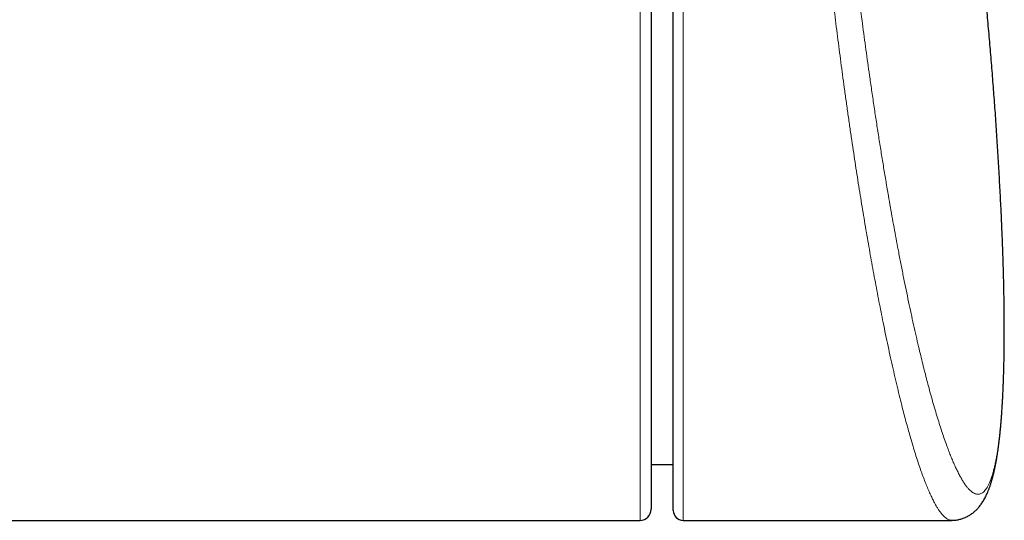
# Model space of a CAD drawing. Header units: millimetres. Extents: x 8 to 1323, y 12 to 708.
# Tile 24 of 44: x 780 to 824, y 650 to 673. Entities that reach past the tile are written whole.
import ezdxf

# ---------------------------------------------------------------- set-up
doc = ezdxf.new("R2010")
doc.units = ezdxf.units.MM

msp = doc.modelspace()

# ---------------------------------------------------------------- linework, layer by layer
at = {"color": 7, "linetype": 'Continuous', "lineweight": 30}
for p, q in [((809.364, 650.858), (809.364, 685.716)), ((808.364, 676.908), (808.364, 650.908)), ((808.364, 652.936), (809.364, 652.936)), ((694.336, 650.408), (807.864, 650.408)), ((809.814, 650.408), (821.952, 650.408)), ((821.952, 650.411), (821.951, 650.411))]:
    msp.add_line(p, q, dxfattribs=at)
at = {"color": 8, "linetype": 'Continuous', "lineweight": 0}
for p, q in [((809.814, 685.868), (809.814, 650.408)), ((807.864, 650.408), (807.864, 676.908))]:
    msp.add_line(p, q, dxfattribs=at)
at = {"color": 7, "linetype": 'Continuous', "lineweight": 30}
for centre, radius, start, end in [((807.864, 650.908), 0.5, 270, 360), ((809.814, 650.858), 0.45, 180, 270)]:
    msp.add_arc(centre, radius, start, end, dxfattribs=at)
at = {"color": 8, "linetype": 'Continuous', "lineweight": 0}
for points, knots in [([(821.951, 650.411), (821.944, 650.41), (821.911, 650.407), (821.85, 650.423), (821.768, 650.457), (821.684, 650.513), (821.598, 650.588), (821.511, 650.683), (821.426, 650.792), (821.345, 650.91), (821.268, 651.035), (821.189, 651.174), (821.109, 651.327), (821.023, 651.504), (820.93, 651.709), (820.83, 651.946), (820.728, 652.201), (820.626, 652.476), (820.522, 652.769), (820.418, 653.08), (820.312, 653.41), (820.211, 653.739), (820.115, 654.064), (820.024, 654.381), (819.933, 654.711), (819.841, 655.053), (819.743, 655.431), (819.638, 655.846), (819.527, 656.303), (819.415, 656.775), (819.303, 657.263), (819.19, 657.767), (819.078, 658.285), (818.966, 658.818), (818.86, 659.335), (818.76, 659.835), (818.666, 660.315), (818.572, 660.804), (818.478, 661.302), (818.387, 661.801), (818.297, 662.3), (818.208, 662.799), (818.121, 663.305), (818.033, 663.818), (817.947, 664.337), (817.86, 664.863), (817.775, 665.395), (817.69, 665.933), (817.606, 666.477), (817.521, 667.035), (817.435, 667.608), (817.349, 668.196), (817.264, 668.789), (817.18, 669.387), (817.098, 669.978), (817.019, 670.563), (816.943, 671.14), (816.867, 671.72), (816.793, 672.303), (816.719, 672.888), (816.647, 673.476), (816.576, 674.065), (816.507, 674.656), (816.438, 675.248), (816.37, 675.852), (816.302, 676.466), (816.234, 677.092), (816.168, 677.717), (816.104, 678.343), (816.04, 678.982), (815.976, 679.636), (815.913, 680.303), (815.851, 680.968), (815.792, 681.632), (815.734, 682.297), (815.679, 682.96), (815.625, 683.619), (815.592, 684.056), (815.575, 684.274)], [0, 0, 0, 0, 0.0042314, 0.0189983, 0.0337597, 0.0485209, 0.0632877, 0.0780544, 0.0928156, 0.105218, 0.1176252, 0.1300341, 0.1424414, 0.1548438, 0.169779, 0.1847199, 0.1996608, 0.2145961, 0.2295312, 0.2444719, 0.2594127, 0.2743478, 0.2868988, 0.2994548, 0.3120124, 0.3245683, 0.3371193, 0.3522052, 0.3672968, 0.3823884, 0.3974742, 0.41256, 0.4276516, 0.4427431, 0.457829, 0.4705139, 0.483204, 0.4958957, 0.5085858, 0.5212707, 0.5333872, 0.5455082, 0.5576307, 0.5697517, 0.5818682, 0.5939848, 0.6061059, 0.6182285, 0.6303496, 0.6424662, 0.6552113, 0.6679616, 0.6807138, 0.6934641, 0.7062092, 0.7182785, 0.7303522, 0.7424274, 0.7545012, 0.7665704, 0.7786398, 0.7907137, 0.8027892, 0.8148631, 0.8269325, 0.839635, 0.8523428, 0.8650524, 0.8777602, 0.8904627, 0.9040808, 0.9177034, 0.9313259, 0.944944, 0.9587057, 0.972472, 0.9862383, 1, 1, 1, 1]), ([(816.729, 684.113), (816.745, 683.906), (816.779, 683.492), (816.832, 682.865), (816.887, 682.234), (816.945, 681.599), (817.005, 680.958), (817.067, 680.312), (817.132, 679.665), (817.2, 678.995), (817.273, 678.304), (817.351, 677.59), (817.43, 676.877), (817.512, 676.163), (817.596, 675.451), (817.683, 674.74), (817.771, 674.031), (817.856, 673.362), (817.938, 672.733), (818.017, 672.143), (818.097, 671.556), (818.178, 670.973), (818.265, 670.355), (818.359, 669.706), (818.46, 669.025), (818.562, 668.35), (818.666, 667.683), (818.771, 667.023), (818.877, 666.371), (818.984, 665.728), (819.086, 665.127), (819.184, 664.568), (819.276, 664.049), (819.369, 663.536), (819.462, 663.032), (819.562, 662.505), (819.667, 661.957), (819.779, 661.391), (819.892, 660.838), (820.004, 660.297), (820.117, 659.769), (820.23, 659.255), (820.343, 658.754), (820.45, 658.293), (820.551, 657.87), (820.645, 657.483), (820.74, 657.107), (820.834, 656.741), (820.934, 656.366), (821.038, 655.983), (821.148, 655.596), (821.257, 655.226), (821.365, 654.872), (821.473, 654.535), (821.579, 654.215), (821.685, 653.912), (821.784, 653.642), (821.876, 653.402), (821.962, 653.189), (822.047, 652.989), (822.132, 652.802), (822.22, 652.617), (822.312, 652.439), (822.407, 652.269), (822.5, 652.118), (822.592, 651.985), (822.683, 651.871), (822.771, 651.776), (822.858, 651.7), (822.938, 651.646), (823.012, 651.611), (823.08, 651.591), (823.147, 651.585), (823.212, 651.592), (823.28, 651.614), (823.349, 651.654), (823.42, 651.714), (823.488, 651.794), (823.555, 651.892), (823.619, 652.009), (823.68, 652.145), (823.739, 652.299), (823.792, 652.462), (823.84, 652.632), (823.884, 652.804), (823.925, 652.989), (823.965, 653.186), (824.005, 653.41), (824.045, 653.662), (824.085, 653.946), (824.121, 654.248), (824.155, 654.566), (824.186, 654.902), (824.214, 655.254), (824.239, 655.622), (824.26, 655.986), (824.277, 656.343), (824.292, 656.69), (824.304, 657.047), (824.314, 657.415), (824.322, 657.818), (824.328, 658.257), (824.331, 658.735), (824.332, 659.227), (824.329, 659.732), (824.323, 660.251), (824.315, 660.782), (824.303, 661.325), (824.289, 661.851), (824.273, 662.357), (824.257, 662.81), (824.246, 663.108), (824.24, 663.243)], [0, 0, 0, 0, 0.00887, 0.017742, 0.026615, 0.035485, 0.044448, 0.053414, 0.062381, 0.071344, 0.081173, 0.091005, 0.100837, 0.110666, 0.120494, 0.130326, 0.140158, 0.149986, 0.158263, 0.166543, 0.174825, 0.183105, 0.191382, 0.201252, 0.211126, 0.221, 0.23087, 0.24074, 0.250613, 0.260487, 0.270357, 0.278663, 0.286972, 0.295283, 0.303592, 0.311898, 0.321731, 0.331567, 0.341402, 0.351235, 0.361067, 0.370903, 0.380739, 0.390571, 0.398838, 0.407108, 0.415379, 0.423649, 0.431915, 0.441649, 0.451386, 0.461123, 0.470857, 0.48059, 0.490328, 0.500065, 0.509799, 0.517976, 0.526157, 0.53434, 0.542521, 0.550699, 0.560316, 0.569938, 0.579559, 0.589177, 0.598795, 0.608417, 0.618039, 0.627657, 0.635735, 0.643817, 0.6519, 0.659982, 0.668061, 0.677595, 0.687133, 0.696671, 0.706206, 0.71574, 0.725278, 0.734816, 0.744351, 0.752362, 0.760376, 0.768392, 0.776406, 0.784417, 0.793957, 0.8035, 0.813043, 0.822582, 0.832122, 0.841665, 0.851208, 0.860747, 0.868771, 0.876797, 0.884825, 0.892852, 0.900875, 0.910432, 0.919992, 0.929552, 0.939108, 0.948664, 0.958224, 0.967784, 0.977341, 0.985382, 0.993427, 1, 1, 1, 1])]:
    msp.add_open_spline(points, degree=3, knots=knots, dxfattribs=at)
at = {"color": 7, "linetype": 'Continuous', "lineweight": 30}
for points, knots in [([(824.194, 664.3), (824.193, 664.331), (824.177, 664.682), (824.142, 665.354), (824.089, 666.314), (824.031, 667.273), (823.969, 668.233), (823.902, 669.192), (823.83, 670.151), (823.754, 671.109), (823.673, 672.067), (823.588, 673.025), (823.497, 673.982), (823.403, 674.939), (823.303, 675.896), (823.199, 676.852), (823.09, 677.807), (822.977, 678.762), (822.859, 679.717), (822.736, 680.671), (822.609, 681.624), (822.477, 682.577), (822.371, 683.318), (822.308, 683.741), (822.292, 683.847)], [0, 0, 0, 0, 0.0047721, 0.0537025, 0.1026343, 0.1515675, 0.200502, 0.2494377, 0.2983748, 0.3473131, 0.3962527, 0.4451934, 0.4941353, 0.5430784, 0.5920227, 0.640968, 0.6899145, 0.738862, 0.7878106, 0.8367602, 0.8857107, 0.9346623, 0.9836148, 1, 1, 1, 1]), ([(824.24, 663.243), (824.239, 663.272), (824.232, 663.466), (824.216, 663.831), (824.2, 664.175), (824.191, 664.356), (824.191, 664.366)], [0, 0, 0, 0, 0.081635, 0.527638, 0.973459, 1, 1, 1, 1]), ([(824.272, 662.378), (824.27, 662.432), (824.265, 662.581), (824.256, 662.827), (824.248, 663.06), (824.242, 663.198), (824.24, 663.24)], [0, 0, 0, 0, 0.191413, 0.525522, 0.857547, 1, 1, 1, 1]), ([(821.952, 650.409), (821.978, 650.409), (822.033, 650.41), (822.116, 650.417), (822.199, 650.428), (822.281, 650.444), (822.362, 650.464), (822.441, 650.489), (822.518, 650.517), (822.594, 650.55), (822.666, 650.586), (822.737, 650.625), (822.806, 650.668), (822.872, 650.714), (822.933, 650.762), (822.991, 650.81), (823.046, 650.861), (823.102, 650.917), (823.157, 650.977), (823.211, 651.041), (823.263, 651.108), (823.314, 651.18), (823.364, 651.256), (823.413, 651.338), (823.462, 651.426), (823.51, 651.522), (823.559, 651.626), (823.606, 651.738), (823.653, 651.859), (823.698, 651.987), (823.74, 652.119), (823.78, 652.255), (823.818, 652.393), (823.853, 652.534), (823.885, 652.676), (823.916, 652.821), (823.945, 652.968), (823.969, 653.098), (823.987, 653.203), (824.004, 653.307), (824.025, 653.434), (824.048, 653.591), (824.07, 653.75), (824.091, 653.913), (824.111, 654.079), (824.129, 654.248), (824.147, 654.421), (824.164, 654.597), (824.181, 654.776), (824.196, 654.959), (824.21, 655.146), (824.224, 655.336), (824.237, 655.53), (824.248, 655.727), (824.26, 655.928), (824.27, 656.131), (824.279, 656.338), (824.288, 656.549), (824.296, 656.763), (824.303, 656.98), (824.309, 657.2), (824.315, 657.424), (824.32, 657.651), (824.324, 657.882), (824.327, 658.116), (824.329, 658.353), (824.331, 658.592), (824.332, 658.834), (824.332, 659.08), (824.332, 659.328), (824.33, 659.58), (824.328, 659.835), (824.325, 660.093), (824.322, 660.353), (824.318, 660.617), (824.313, 660.883), (824.307, 661.152), (824.3, 661.424), (824.293, 661.698), (824.285, 661.976), (824.278, 662.192), (824.274, 662.315), (824.273, 662.344)], [0, 0, 0, 0, 0.0068164, 0.0139822, 0.0211326, 0.0282786, 0.0354341, 0.0426146, 0.0498363, 0.057117, 0.064476, 0.0719347, 0.0795169, 0.087249, 0.0951606, 0.1024613, 0.110052, 0.118671, 0.1276053, 0.1369337, 0.1467221, 0.1570476, 0.1679981, 0.1796727, 0.1921784, 0.2056189, 0.2200171, 0.2355673, 0.2518673, 0.2686626, 0.2856429, 0.3024998, 0.3191245, 0.3354857, 0.3515933, 0.367474, 0.3831595, 0.3986807, 0.4076284, 0.4150195, 0.4300266, 0.4449193, 0.4597011, 0.4743866, 0.4889888, 0.5035196, 0.5179899, 0.5324097, 0.5467881, 0.5611338, 0.5754548, 0.5897586, 0.6040523, 0.6183433, 0.6324993, 0.6466582, 0.6607922, 0.6749071, 0.689008, 0.7031003, 0.7171898, 0.7311359, 0.7451796, 0.7592331, 0.7732751, 0.7872846, 0.8012432, 0.8151321, 0.8289801, 0.8429415, 0.8568775, 0.8707922, 0.8846899, 0.8985745, 0.9124502, 0.926321, 0.9401909, 0.9540635, 0.967942, 0.9818304, 0.9957328, 1, 1, 1, 1])]:
    msp.add_open_spline(points, degree=3, knots=knots, dxfattribs=at)

doc.saveas('drawing.dxf')
